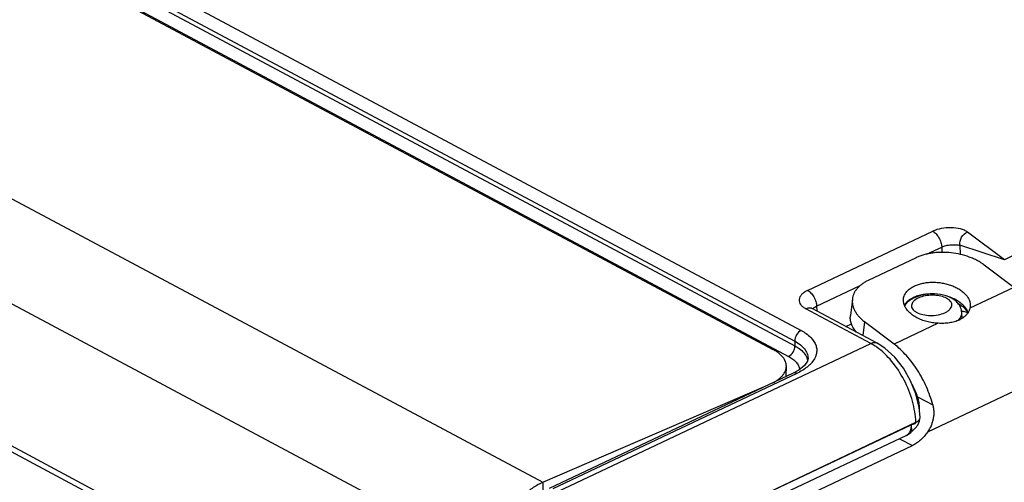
# Model space of a CAD drawing. Header units: inches. Extents: x 0 to 22, y 0 to 17.
# Tile 25 of 28: x 18.137 to 19.662, y 11.939 to 12.656. Entities that reach past the tile are written whole.
import ezdxf

# ---------------------------------------------------------------- set-up
doc = ezdxf.new("R2010")
doc.units = ezdxf.units.IN
doc.header["$LTSCALE"] = 1.21
doc.header["$MEASUREMENT"] = 0
doc.layers.get('0').update_dxf_attribs({"linetype": 'CONTINUOUS'})
doc.layers.add('02___PRT_ALL_AXES', color=7, linetype='CONTINUOUS')
doc.layers.add('FEATURES', color=7, linetype='CONTINUOUS')

msp = doc.modelspace()

# ---------------------------------------------------------------- linework, layer by layer
at = {"color": 7, "linetype": 'CONTINUOUS'}
for p, q in [((17.2969, 13.2687), (19.3472, 12.1744)), ((17.287, 13.2521), (19.3373, 12.1579)), ((17.2871, 13.2448), (19.3375, 12.1506)), ((17.2775, 13.2285), (19.3279, 12.1342)), ((18.5841, 11.7501), (16.9472, 12.6238)), ((16.9353, 12.6213), (18.5649, 11.7515)), ((19.3573, 12.2364), (19.5511, 12.3281)), ((19.6619, 12.284), (19.6051, 12.3267)), ((19.5415, 12.2925), (19.5649, 12.3036)), ((19.5649, 12.3036), (19.5651, 12.2953)), ((19.6619, 12.284), (19.5931, 12.3064)), ((19.5931, 12.3064), (19.5934, 12.2922)), ((19.6862, 12.2959), (19.6619, 12.284)), ((19.3712, 12.212), (19.4387, 12.2439)), ((19.3712, 12.212), (19.3714, 12.2046)), ((19.5073, 12.2133), (19.5091, 12.2152)), ((19.455, 12.1544), (19.3545, 12.2081)), ((19.3643, 12.2084), (19.3632, 12.2091)), ((19.4649, 12.1548), (19.3643, 12.2084)), ((19.5964, 12.1932), (19.596, 12.202)), ((19.6058, 12.2024), (19.6041, 12.206)), ((19.4163, 12.1807), (19.4252, 12.1849)), ((19.5894, 12.1894), (19.5914, 12.1914)), ((19.4317, 12.1725), (19.4322, 12.1727)), ((18.9706, 11.9253), (19.455, 12.1544)), ((19.3373, 12.1579), (19.3375, 12.1506)), ((19.462, 12.1503), (19.455, 12.1544)), ((19.358, 12.1317), (19.358, 12.1317)), ((19.335, 12.1085), (18.9572, 11.9299)), ((19.3405, 12.108), (18.9628, 11.9294)), ((19.3243, 12.1035), (19.3244, 12.1191)), ((19.5239, 12.0804), (19.5233, 12.0801)), ((19.19, 11.8736), (19.5249, 12.0324)), ((19.5278, 12.0279), (19.5307, 12.0338)), ((19.5307, 12.0338), (19.5315, 12.0402)), ((19.5315, 12.0402), (19.5315, 12.0402)), ((19.19, 11.8736), (19.5175, 12.0284)), ((19.5191, 12.0184), (19.5196, 12.0189)), ((19.5191, 12.0184), (19.5191, 12.0184)), ((19.5102, 12.012), (19.1827, 11.8571)), ((19.1933, 11.8418), (19.5197, 11.9962)), ((18.9474, 11.9394), (18.9474, 11.9242))]:
    msp.add_line(p, q, dxfattribs=at)
at = {"color": 3, "linetype": 'CONTINUOUS'}
for p, q in [((17.28, 13.225), (19.3037, 12.145)), ((16.8164, 13.0767), (18.9474, 11.9394)), ((16.742, 12.9539), (18.873, 11.8166)), ((18.9474, 11.9394), (19.2905, 12.0875))]:
    msp.add_line(p, q, dxfattribs=at)
at = {"color": 7, "linetype": 'CONTINUOUS'}
for points in [[(19.5057, 12.1159), (19.4923, 12.133), (19.477, 12.1469), (19.4649, 12.1548)], [(19.358, 12.1317), (19.3569, 12.1268), (19.3523, 12.1203), (19.3435, 12.1132), (19.335, 12.1085)], [(19.5315, 12.0402), (19.53, 12.0552), (19.5249, 12.0762), (19.5167, 12.0967), (19.5057, 12.1159)], [(19.5196, 12.0189), (19.5238, 12.0232), (19.5278, 12.0279)]]:
    msp.add_lwpolyline(points, dxfattribs=at)
for centre, radius, start, end in [((19.5312, 12.1974), 0.0281, 140.7606, 146.9398), ((19.5278, 12.196), 0.0268, 130.1253, 134.3557), ((19.5324, 12.1964), 0.0297, 137.2067, 140.7828), ((19.5331, 12.1958), 0.0306, 135.9655, 137.2168), ((19.5337, 12.1952), 0.0315, 133.655, 135.9602), ((19.5605, 12.2015), 0.0257, 59.1187, 61.9342), ((19.5521, 12.1565), 0.074, 67.6364, 71.0456), ((19.5617, 12.0667), 0.1418, 75.7999, 76.1434), ((19.5626, 12.0702), 0.1381, 74.7217, 75.8032), ((19.5651, 12.079), 0.1291, 71.8366, 74.7416), ((19.5753, 12.2066), 0.0222, 316.7297, 319.6666), ((19.4098, 12.0718), 0.0942, 54.5091, 56.3705), ((19.3355, 12.1234), 0.0227, 13.4406, 20.56), ((19.3275, 12.1555), 0.0476, 314.3621, 318.6768)]:
    msp.add_arc(centre, radius, start, end, dxfattribs=at)
for points, knots in [([(19.6051, 12.3267), (19.6036, 12.3278), (19.6, 12.3298), (19.5914, 12.3326), (19.5792, 12.334), (19.5646, 12.3328), (19.5552, 12.33), (19.5511, 12.3281)], [0, 0, 0, 0, 0.101839, 0.219102, 0.482293, 0.753761, 1, 1, 1, 1]), ([(19.5511, 12.3281), (19.553, 12.327), (19.5567, 12.324), (19.561, 12.318), (19.5639, 12.311), (19.5649, 12.306), (19.5649, 12.3036)], [0, 0, 0, 0, 0.225285, 0.483507, 0.750701, 1, 1, 1, 1]), ([(19.5931, 12.3064), (19.5926, 12.3106), (19.5946, 12.3193), (19.6013, 12.3253), (19.6051, 12.3267)], [0, 0, 0, 0, 0.506015, 1, 1, 1, 1]), ([(19.5649, 12.3036), (19.5671, 12.3046), (19.5719, 12.3062), (19.5793, 12.3072), (19.5865, 12.3072), (19.5911, 12.3067), (19.5931, 12.3064)], [0, 0, 0, 0, 0.249075, 0.522686, 0.785641, 1, 1, 1, 1]), ([(19.3573, 12.2364), (19.3555, 12.2356), (19.3521, 12.2337), (19.347, 12.2295), (19.3438, 12.2239), (19.3443, 12.2182), (19.3464, 12.2143), (19.3499, 12.2108), (19.3528, 12.209), (19.3545, 12.2081)], [0, 0, 0, 0, 0.157735, 0.295694, 0.517909, 0.620072, 0.729728, 0.855138, 1, 1, 1, 1]), ([(19.3573, 12.2364), (19.3592, 12.2354), (19.3629, 12.2323), (19.3672, 12.2264), (19.3702, 12.2194), (19.3711, 12.2144), (19.3712, 12.212)], [0, 0, 0, 0, 0.225286, 0.483507, 0.750701, 1, 1, 1, 1]), ([(19.58, 12.2245), (19.5748, 12.2273), (19.5629, 12.2308), (19.5444, 12.2314), (19.5266, 12.2277), (19.516, 12.2218), (19.512, 12.218)], [0, 0, 0, 0, 0.245266, 0.50935, 0.76659, 1, 1, 1, 1]), ([(19.5536, 12.2308), (19.5506, 12.231), (19.5447, 12.231), (19.5361, 12.2301), (19.5293, 12.2285), (19.5243, 12.2268), (19.5219, 12.2258), (19.5207, 12.2252)], [0, 0, 0, 0, 0.266188, 0.524305, 0.770101, 0.887287, 1, 1, 1, 1]), ([(19.5726, 12.2242), (19.5698, 12.2257), (19.5634, 12.2279), (19.553, 12.2292), (19.5422, 12.2287), (19.5351, 12.227), (19.5318, 12.2258)], [0, 0, 0, 0, 0.225129, 0.482549, 0.749276, 1, 1, 1, 1]), ([(19.3656, 12.2077), (19.3659, 12.2081), (19.3674, 12.2099), (19.3695, 12.2112), (19.3712, 12.212)], [0, 0, 0, 0, 0.216803, 1, 1, 1, 1]), ([(19.5207, 12.2252), (19.5193, 12.2245), (19.5165, 12.2231), (19.5128, 12.2205), (19.5096, 12.2176), (19.5079, 12.2154), (19.5071, 12.2143)], [0, 0, 0, 0, 0.272388, 0.529616, 0.771628, 1, 1, 1, 1]), ([(19.5318, 12.2258), (19.5286, 12.2246), (19.5241, 12.2224), (19.5199, 12.218), (19.5182, 12.2146), (19.5181, 12.2111), (19.5196, 12.2077), (19.5225, 12.2047), (19.5249, 12.2031), (19.5263, 12.2023)], [0, 0, 0, 0, 0.307724, 0.431484, 0.538209, 0.637146, 0.741034, 0.860433, 1, 1, 1, 1]), ([(19.5263, 12.2023), (19.5293, 12.2007), (19.5363, 12.1985), (19.5475, 12.1973), (19.559, 12.1982), (19.568, 12.2008), (19.5738, 12.2039), (19.5779, 12.207), (19.5807, 12.2112), (19.5807, 12.2156), (19.5794, 12.2186), (19.577, 12.2214), (19.5749, 12.2229), (19.5737, 12.2236)], [0, 0, 0, 0, 0.13718, 0.29435, 0.455118, 0.602043, 0.666021, 0.722284, 0.812967, 0.853593, 0.896198, 0.944389, 1, 1, 1, 1]), ([(19.5899, 12.2168), (19.5892, 12.2176), (19.5863, 12.2206), (19.5828, 12.223), (19.58, 12.2245)], [0, 0, 0, 0, 0.247869, 1, 1, 1, 1]), ([(19.6041, 12.206), (19.603, 12.208), (19.6009, 12.2108), (19.5976, 12.2142), (19.5947, 12.2167), (19.5915, 12.219), (19.5868, 12.222), (19.583, 12.2238), (19.5803, 12.2249)], [0, 0, 0, 0, 0.218542, 0.335963, 0.458828, 0.587021, 0.720253, 1, 1, 1, 1]), ([(19.596, 12.202), (19.5958, 12.2047), (19.5946, 12.2101), (19.5916, 12.2147), (19.5899, 12.2168)], [0, 0, 0, 0, 0.502448, 1, 1, 1, 1]), ([(19.59, 12.2167), (19.5918, 12.2157), (19.5944, 12.2139), (19.5975, 12.2114), (19.6002, 12.2089), (19.6024, 12.2064), (19.6042, 12.2037), (19.6049, 12.2024), (19.6052, 12.2017)], [0, 0, 0, 0, 0.292003, 0.428412, 0.557773, 0.793866, 0.90068, 1, 1, 1, 1]), ([(19.3545, 12.2081), (19.3561, 12.2089), (19.3594, 12.2099), (19.3629, 12.2092), (19.3643, 12.2084)], [0, 0, 0, 0, 0.533127, 1, 1, 1, 1]), ([(19.5922, 12.1922), (19.5934, 12.1937), (19.5954, 12.1967), (19.5961, 12.2003), (19.596, 12.202)], [0, 0, 0, 0, 0.527778, 1, 1, 1, 1]), ([(19.3472, 12.1744), (19.3443, 12.1731), (19.3394, 12.1679), (19.3373, 12.1613), (19.3373, 12.1579)], [0, 0, 0, 0, 0.491726, 1, 1, 1, 1]), ([(19.3472, 12.1744), (19.3527, 12.1715), (19.3621, 12.1652), (19.3701, 12.1536), (19.3718, 12.1441), (19.3706, 12.1344), (19.3666, 12.1279), (19.3632, 12.1241)], [0, 0, 0, 0, 0.297844, 0.539271, 0.648731, 0.75824, 1, 1, 1, 1]), ([(19.3373, 12.1579), (19.3404, 12.1563), (19.3459, 12.1528), (19.3526, 12.1464), (19.3568, 12.1393), (19.3579, 12.1342), (19.358, 12.1317)], [0, 0, 0, 0, 0.297657, 0.558605, 0.78842, 1, 1, 1, 1]), ([(19.455, 12.1544), (19.4566, 12.1552), (19.46, 12.1562), (19.4635, 12.1555), (19.4649, 12.1548)], [0, 0, 0, 0, 0.532941, 1, 1, 1, 1]), ([(19.3279, 12.1342), (19.3308, 12.1357), (19.3354, 12.1407), (19.3375, 12.1473), (19.3375, 12.1506)], [0, 0, 0, 0, 0.493784, 1, 1, 1, 1]), ([(19.3375, 12.1506), (19.3398, 12.1493), (19.3476, 12.1446), (19.3544, 12.1375), (19.3567, 12.1314)], [0, 0, 0, 0, 0.288935, 1, 1, 1, 1]), ([(19.5249, 12.0324), (19.5245, 12.0433), (19.5206, 12.066), (19.5077, 12.0981), (19.4891, 12.1267), (19.4731, 12.1424), (19.4645, 12.1485)], [0, 0, 0, 0, 0.24388, 0.506405, 0.7655, 1, 1, 1, 1]), ([(19.3279, 12.1342), (19.3302, 12.1329), (19.3345, 12.1303), (19.3397, 12.1255), (19.3434, 12.1201), (19.3446, 12.1162), (19.3448, 12.1142)], [0, 0, 0, 0, 0.291733, 0.551904, 0.784845, 1, 1, 1, 1]), ([(19.3608, 12.1215), (19.3595, 12.1202), (19.3533, 12.1148), (19.3462, 12.1107), (19.3405, 12.108)], [0, 0, 0, 0, 0.228021, 1, 1, 1, 1]), ([(19.3405, 12.108), (19.3396, 12.1085), (19.3378, 12.1092), (19.3358, 12.1089), (19.335, 12.1085)], [0, 0, 0, 0, 0.540183, 1, 1, 1, 1]), ([(19.5175, 12.0284), (19.5182, 12.0288), (19.5196, 12.0292), (19.5216, 12.0297), (19.5232, 12.0302), (19.5246, 12.0309), (19.5249, 12.0319), (19.5249, 12.0324)], [0, 0, 0, 0, 0.270499, 0.486347, 0.684949, 0.848576, 1, 1, 1, 1]), ([(19.5249, 12.0324), (19.5259, 12.0328), (19.5277, 12.0339), (19.5298, 12.0358), (19.5312, 12.0379), (19.5315, 12.0395), (19.5315, 12.0402)], [0, 0, 0, 0, 0.305776, 0.570249, 0.79699, 1, 1, 1, 1]), ([(19.5168, 12.021), (19.5163, 12.019), (19.5148, 12.0154), (19.5118, 12.0128), (19.5102, 12.012)], [0, 0, 0, 0, 0.535817, 1, 1, 1, 1]), ([(19.5175, 12.0284), (19.5175, 12.0277), (19.5175, 12.0253), (19.5172, 12.0228), (19.5168, 12.021)], [0, 0, 0, 0, 0.264542, 1, 1, 1, 1]), ([(19.5175, 12.0284), (19.5176, 12.0269), (19.5178, 12.0249), (19.518, 12.0223), (19.5182, 12.0208), (19.5184, 12.0197), (19.5186, 12.019), (19.5188, 12.0186), (19.5189, 12.0184), (19.5191, 12.0184), (19.5191, 12.0184)], [0, 0, 0, 0, 0.428263, 0.604725, 0.749752, 0.8613, 0.93792, 0.963089, 0.980101, 1, 1, 1, 1])]:
    msp.add_open_spline(points, degree=3, knots=knots, dxfattribs=at)
at = {"color": 3, "linetype": 'CONTINUOUS'}
for points, knots in [([(19.3244, 12.1191), (19.3244, 12.1203), (19.3241, 12.1227), (19.3231, 12.1263), (19.3214, 12.1297), (19.3182, 12.1344), (19.3137, 12.1386), (19.3083, 12.1424), (19.3053, 12.1441), (19.3037, 12.145)], [0, 0, 0, 0, 0.102273, 0.207338, 0.317699, 0.435385, 0.697686, 0.843952, 1, 1, 1, 1]), ([(19.3018, 12.0925), (19.3035, 12.0933), (19.3068, 12.0951), (19.3113, 12.0981), (19.3152, 12.1013), (19.3185, 12.1046), (19.3211, 12.1081), (19.323, 12.1117), (19.3241, 12.1154), (19.3244, 12.1179), (19.3244, 12.1191)], [0, 0, 0, 0, 0.157485, 0.304758, 0.441489, 0.568084, 0.685455, 0.795077, 0.899049, 1, 1, 1, 1]), ([(18.9474, 11.9394), (18.9449, 11.9383), (18.9398, 11.9358), (18.9298, 11.9297), (18.9178, 11.92), (18.9049, 11.9059), (18.8936, 11.8897), (18.8844, 11.872), (18.8776, 11.8535), (18.8742, 11.8379), (18.873, 11.8255), (18.8729, 11.8195), (18.873, 11.8166)], [0, 0, 0, 0, 0.054785, 0.111954, 0.232429, 0.359582, 0.490987, 0.623674, 0.754548, 0.880826, 0.941481, 1, 1, 1, 1])]:
    msp.add_open_spline(points, degree=3, knots=knots, dxfattribs=at)
at = {"color": 7, "linetype": 'CONTINUOUS'}
msp.add_open_spline([(19.5102, 12.012), (19.5135, 12.0136), (19.5166, 12.0158), (19.5191, 12.0184)], degree=3, dxfattribs=at)
at = {"layer": '02___PRT_ALL_AXES', "color": 7, "linetype": 'CONTINUOUS'}
for p, q in [((19.6767, 12.241), (19.6086, 12.2088)), ((19.6091, 12.2112), (19.6086, 12.2088)), ((19.5593, 12.1855), (19.4913, 12.1533))]:
    msp.add_line(p, q, dxfattribs=at)
for points, knots in [([(19.5058, 12.2234), (19.5059, 12.2244), (19.5063, 12.2264), (19.5074, 12.2293), (19.5089, 12.2321), (19.5109, 12.2347), (19.5133, 12.2372), (19.5162, 12.2395), (19.5194, 12.2416), (19.5217, 12.2428), (19.5229, 12.2434)], [0, 0, 0, 0, 0.110317, 0.222361, 0.337695, 0.45767, 0.583353, 0.715515, 0.854451, 1, 1, 1, 1]), ([(19.5229, 12.2434), (19.5248, 12.2443), (19.529, 12.246), (19.5357, 12.2477), (19.5429, 12.2488), (19.5504, 12.2492), (19.558, 12.249), (19.5656, 12.248), (19.5731, 12.2464), (19.5802, 12.2441), (19.5868, 12.2413), (19.5928, 12.2379), (19.598, 12.2341), (19.6017, 12.2305), (19.6041, 12.2275), (19.6061, 12.2246), (19.6077, 12.2215), (19.6086, 12.2183), (19.6091, 12.2159), (19.6092, 12.2135), (19.6092, 12.2119), (19.6091, 12.2112)], [0, 0, 0, 0, 0.061882, 0.127601, 0.196412, 0.26755, 0.340102, 0.413064, 0.485424, 0.556204, 0.624492, 0.689514, 0.750673, 0.807635, 0.834547, 0.860439, 0.909381, 0.932721, 0.955485, 0.977852, 1, 1, 1, 1]), ([(19.5072, 12.2132), (19.5069, 12.214), (19.5063, 12.2157), (19.5058, 12.2183), (19.5056, 12.2208), (19.5057, 12.2225), (19.5058, 12.2234)], [0, 0, 0, 0, 0.258789, 0.510177, 0.756412, 1, 1, 1, 1]), ([(19.5593, 12.1855), (19.5564, 12.1857), (19.552, 12.1861), (19.5462, 12.1872), (19.5406, 12.1885), (19.5352, 12.1902), (19.53, 12.1924), (19.5253, 12.1947), (19.5199, 12.198), (19.5152, 12.2019), (19.5121, 12.2053), (19.5101, 12.2079), (19.5085, 12.2105), (19.5076, 12.2123), (19.5072, 12.2132)], [0, 0, 0, 0, 0.142683, 0.213942, 0.284603, 0.422901, 0.490044, 0.555489, 0.68031, 0.796096, 0.850463, 0.902481, 0.952259, 1, 1, 1, 1]), ([(19.6054, 12.2017), (19.6046, 12.2006), (19.6029, 12.1984), (19.5998, 12.1954), (19.5961, 12.1928), (19.5933, 12.1913), (19.5919, 12.1906)], [0, 0, 0, 0, 0.231313, 0.47474, 0.730935, 1, 1, 1, 1]), ([(19.6086, 12.2088), (19.6083, 12.2076), (19.6074, 12.2051), (19.6062, 12.2028), (19.6054, 12.2017)], [0, 0, 0, 0, 0.487525, 1, 1, 1, 1]), ([(19.5919, 12.1906), (19.5896, 12.1895), (19.5859, 12.1882), (19.5808, 12.1869), (19.5753, 12.1859), (19.5681, 12.1853), (19.5623, 12.1854), (19.5593, 12.1855)], [0, 0, 0, 0, 0.229915, 0.350739, 0.475102, 0.733028, 1, 1, 1, 1])]:
    msp.add_open_spline(points, degree=3, knots=knots, dxfattribs=at)
at = {"layer": 'FEATURES', "color": 7, "linetype": 'CONTINUOUS'}
for p, q in [((19.5254, 12.2871), (19.4513, 12.252)), ((19.6767, 12.241), (19.6309, 12.2757)), ((19.4266, 12.2231), (19.4236, 12.1978)), ((19.4454, 12.188), (19.4429, 12.1665)), ((19.4913, 12.1533), (19.4454, 12.188)), ((19.7554, 12.1177), (19.543, 12.0172)), ((19.5276, 12.0719), (19.551, 12.0594)), ((19.4995, 12.0069), (19.5197, 11.9962))]:
    msp.add_line(p, q, dxfattribs=at)
msp.add_arc((19.3948, 12.0234), 0.1414, 20.0817, 28.14, dxfattribs=at)
for points, knots in [([(19.6309, 12.2757), (19.6292, 12.2769), (19.6257, 12.2794), (19.62, 12.2826), (19.614, 12.2856), (19.6053, 12.2891), (19.5938, 12.2925), (19.5794, 12.2949), (19.5672, 12.2955), (19.5576, 12.2951), (19.5505, 12.2944), (19.5438, 12.2932), (19.5373, 12.2916), (19.5312, 12.2896), (19.5273, 12.288), (19.5254, 12.2871)], [0, 0, 0, 0, 0.056645, 0.115622, 0.176671, 0.239525, 0.369243, 0.501891, 0.63427, 0.699388, 0.763266, 0.825555, 0.885937, 0.944166, 1, 1, 1, 1]), ([(19.4513, 12.252), (19.4495, 12.2512), (19.4462, 12.2494), (19.4416, 12.2464), (19.4381, 12.2436), (19.4357, 12.2412), (19.4335, 12.2388), (19.4311, 12.2357), (19.4289, 12.2316), (19.4273, 12.2274), (19.4268, 12.2245), (19.4266, 12.2231)], [0, 0, 0, 0, 0.145685, 0.284545, 0.416595, 0.480219, 0.542326, 0.66232, 0.777662, 0.889693, 1, 1, 1, 1]), ([(19.4266, 12.2231), (19.4264, 12.2216), (19.4263, 12.2185), (19.4269, 12.2139), (19.4283, 12.2092), (19.43, 12.2055), (19.4317, 12.2025), (19.4337, 12.1995), (19.4366, 12.1959), (19.4407, 12.1918), (19.4438, 12.1892), (19.4454, 12.188)], [0, 0, 0, 0, 0.109426, 0.220708, 0.335542, 0.455338, 0.517475, 0.581215, 0.713736, 0.853346, 1, 1, 1, 1]), ([(19.4327, 12.1718), (19.4311, 12.1738), (19.4288, 12.1769), (19.4265, 12.1813), (19.4251, 12.1846), (19.4241, 12.1879), (19.4235, 12.1912), (19.4233, 12.1945), (19.4235, 12.1967), (19.4236, 12.1978)], [0, 0, 0, 0, 0.273237, 0.402656, 0.527784, 0.649258, 0.767845, 0.884434, 1, 1, 1, 1]), ([(19.551, 12.0594), (19.5498, 12.0641), (19.5469, 12.0734), (19.5414, 12.087), (19.535, 12.1003), (19.5276, 12.1129), (19.5195, 12.1248), (19.5106, 12.1355), (19.5013, 12.1451), (19.4947, 12.1508), (19.4913, 12.1533)], [0, 0, 0, 0, 0.128108, 0.258333, 0.389013, 0.518721, 0.645981, 0.769399, 0.887801, 1, 1, 1, 1]), ([(19.5303, 12.053), (19.5304, 12.0546), (19.5305, 12.0578), (19.53, 12.0626), (19.5291, 12.0673), (19.5281, 12.0704), (19.5276, 12.0719)], [0, 0, 0, 0, 0.250451, 0.500457, 0.750245, 1, 1, 1, 1]), ([(19.551, 12.0594), (19.5515, 12.0577), (19.5522, 12.0541), (19.5527, 12.0486), (19.5526, 12.0431), (19.5518, 12.0376), (19.5504, 12.0322), (19.5478, 12.0252), (19.5451, 12.0203), (19.543, 12.0172)], [0, 0, 0, 0, 0.122779, 0.24628, 0.370599, 0.495745, 0.621608, 0.747939, 1, 1, 1, 1]), ([(19.543, 12.0172), (19.5414, 12.0149), (19.538, 12.0105), (19.5323, 12.0046), (19.5263, 11.9998), (19.5219, 11.9972), (19.5197, 11.9962)], [0, 0, 0, 0, 0.266281, 0.524069, 0.769553, 1, 1, 1, 1])]:
    msp.add_open_spline(points, degree=3, knots=knots, dxfattribs=at)

doc.saveas('drawing.dxf')
